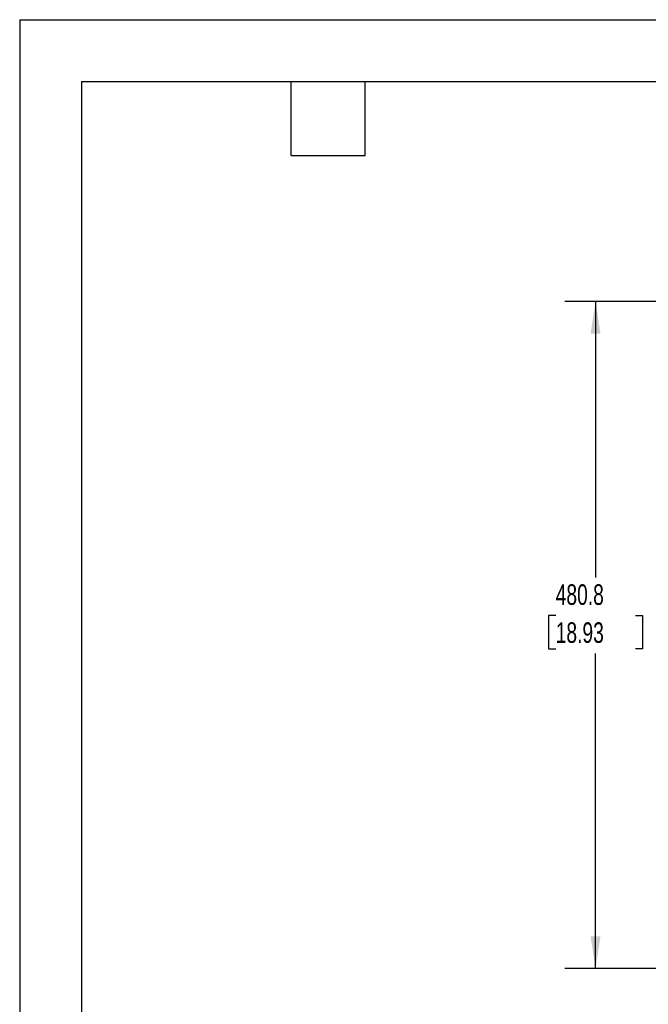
# Model space of a CAD drawing. Header units: millimetres. Extents: x 0 to 1956, y 0 to 1511.
# Tile 14 of 56: x 0 to 453, y 802 to 1511. Entities that reach past the tile are written whole.
import ezdxf

# ---------------------------------------------------------------- set-up
doc = ezdxf.new("R2010")
doc.units = ezdxf.units.MM
doc.header["$LTSCALE"] = 7
doc.layers.add('DIMENSIONS', color=140, linetype='Continuous', lineweight=25)
doc.layers.add('TEXT', color=140, linetype='Continuous', lineweight=25)
doc.styles.add('SLDTEXTSTYLE0', font='TXT', dxfattribs={"width": 0.7})
doc.dimstyles.new('SLDDIMSTYLE1', dxfattribs={"dimtxt": 15.106055, "dimasz": 23.114, "dimexe": 0, "dimexo": 0.0625, "dimgap": 3.776514, "dimtad": 0, "dimtih": 1, "dimtoh": 1, "dimdec": 1, "dimrnd": 1e-09, "dimzin": 12, "dimdsep": 46, "dimtxsty": 'SLDTEXTSTYLE0', "dimsah": 1, "dimcen": 0.09, "dimadec": 0, "dimazin": 3, "dimtfac": 1, "dimtdec": 1, "dimtofl": 0, "dimtmove": 0, "dimatfit": 3, "dimfxl": 0, "dimfrac": 2, "dimtolj": 1, "dimtzin": 12, "dimarcsym": 0})

# ---------------------------------------------------------------- blocks, each defined once
blk = doc.blocks.new('_D_2')
at = {"layer": 'DIMENSIONS'}
for p, q in [((663.88, 1308.19), (392.81, 1308.19)), ((415.04, 1308.19), (415.04, 1109.24)), ((386.31, 1081.85), (381.24, 1081.85)), ((381.24, 1081.85), (381.24, 1057.84)), ((443.77, 1081.85), (448.84, 1081.85)), ((448.84, 1081.85), (448.84, 1057.84)), ((381.24, 1057.84), (386.31, 1057.84)), ((448.84, 1057.84), (443.77, 1057.84)), ((415.04, 827.39), (415.04, 1054.46)), ((616.28, 827.39), (392.81, 827.39))]:
    blk.add_line(p, q, dxfattribs=at)
for points in [[(415.04, 1308.19), (411.48, 1285.08), (418.6, 1285.08)], [(415.04, 827.39), (418.6, 850.51), (411.48, 850.51)]]:
    blk.add_solid(points, dxfattribs=at)
at = {"layer": 'DIMENSIONS', "char_height": 14.817, "attachment_point": 1, "style": 'SLDTEXTSTYLE0'}
for s, insert in [('480.8', (386.31, 1104.33)), ('18.93', (386.31, 1076.94))]:
    blk.add_mtext(s, dxfattribs=dict(at, insert=insert))

msp = doc.modelspace()

# ---------------------------------------------------------------- linework, layer by layer
at = {"color": 7, "linetype": 'Continuous'}
for q in [(0.02, 0.02), (1955.82, 1511.32)]:
    msp.add_line((0.02, 1511.32), q, dxfattribs=at)
at = {"layer": 'TEXT'}
for p, q in [((44.45, 1466.85), (1911.35, 1466.85)), ((44.45, 1466.85), (44.45, 44.45)), ((195.58, 1413.51), (195.58, 1466.85)), ((248.92, 1413.51), (248.92, 1466.85)), ((195.58, 1413.51), (248.92, 1413.51))]:
    msp.add_line(p, q, dxfattribs=at)

# ---------------------------------------------------------------- dimensions: what is measured, and where the dimension line sits
at = {"layer": 'DIMENSIONS'}
dim = msp.add_linear_dim(base=(415.04, 827.39), p1=(672.77, 1308.19), p2=(625.17, 827.39), angle=90, dimstyle='SLDDIMSTYLE1', dxfattribs=at)
dim.commit()
dim.dimension.update_dxf_attribs({"geometry": '_D_2', "text_midpoint": (415.04, 1081.85), "dimtype": 160})

doc.saveas('drawing.dxf')
